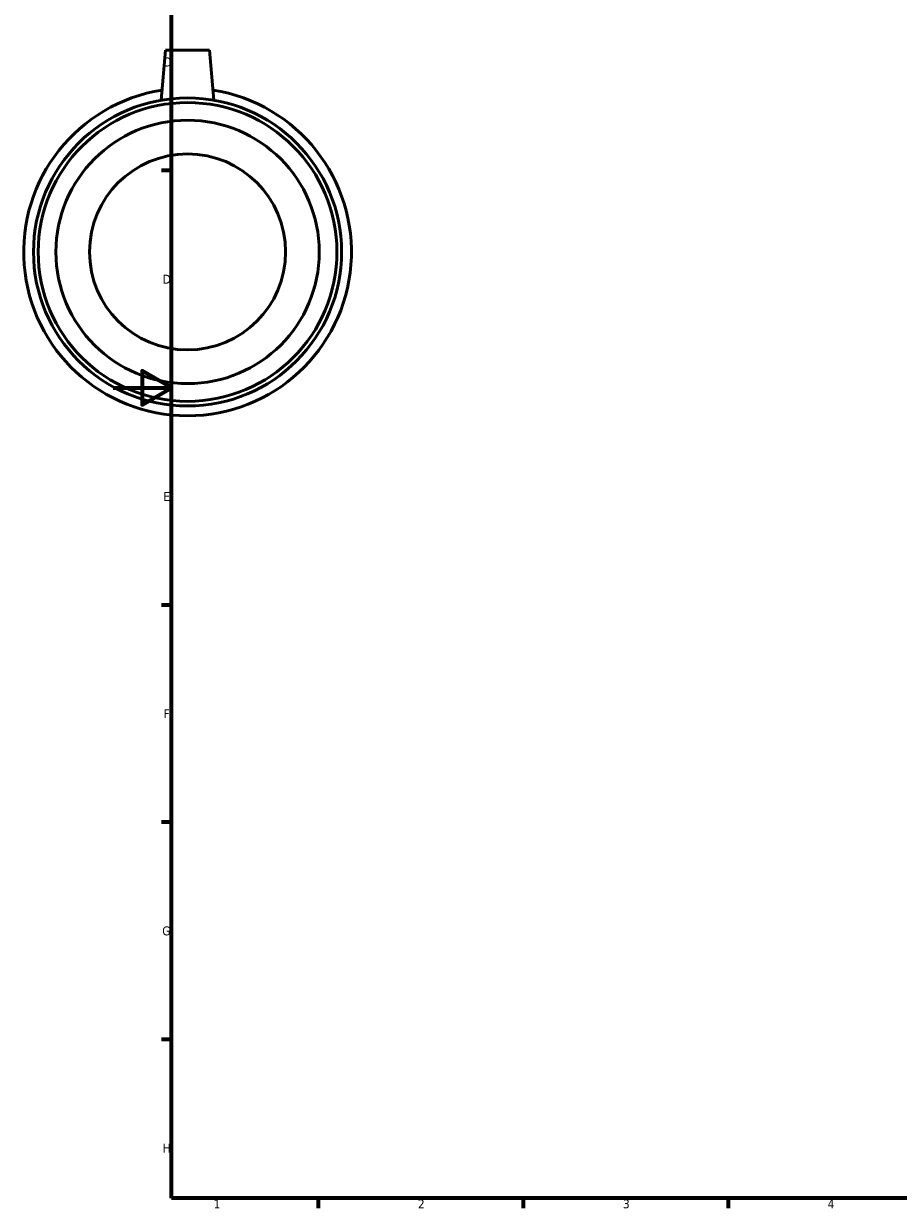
# Model space of a CAD drawing. Header units: millimetres. Extents: x -31 to 1225, y -620 to 882.
# Tile 2 of 6: x -31 to 268, y 17 to 421. Entities that reach past the tile are written whole.
import ezdxf

# ---------------------------------------------------------------- set-up
doc = ezdxf.new("R2010")
doc.units = ezdxf.units.MM
doc.layers.add('Border (ANSI)', color=7, linetype='Continuous', lineweight=70)
doc.layers.add('Visible (ANSI)', color=7, linetype='Continuous', lineweight=50)
doc.styles.add('Note Text (ANSI)', font='tahoma.ttf')

# ---------------------------------------------------------------- blocks, each defined once
blk = doc.blocks.new('Borders Default Border')
at = {"layer": 'Border (ANSI)'}
for p, q in [((20, 371.25), (16.55, 371.25)), ((20, 222.75), (16.55, 222.75)), ((20, 148.5), (16.55, 148.5)), ((20, 74.25), (16.55, 74.25)), ((70.08, 20), (70.08, 16.55)), ((140.17, 20), (140.17, 16.55)), ((210.25, 20), (210.25, 16.55))]:
    blk.add_line(p, q, dxfattribs=at)
at = {"layer": 'Border (ANSI)', "flags": 128}
for points in [[(20, 20), (20, 574), (821, 574), (821, 20), (20, 20)], [(0, 297), (20, 297), (10, 302.77), (10, 291.23), (20, 297)]]:
    blk.add_lwpolyline(points, dxfattribs=at)
at = {"layer": 'Border (ANSI)', "char_height": 3.05, "attachment_point": 7, "style": 'Note Text (ANSI)'}
for s, insert in [('C', (16.95, 406.8)), ('D', (16.96, 332.6)), ('E', (17.21, 258.35)), ('F', (17.29, 184.1)), ('G', (16.81, 109.79)), ('H', (16.97, 35.6)), ('1', (34.35, 16.55)), ('2', (104.2, 16.55)), ('3', (174.26, 16.49)), ('4', (244.23, 16.55))]:
    blk.add_mtext(s, dxfattribs=dict(at, insert=insert))

msp = doc.modelspace()

# ---------------------------------------------------------------- linework, layer by layer
at = {"layer": 'Visible (ANSI)'}
for p, q in [((17.959, 412.427), (16.459, 395.292)), ((32.959, 412.427), (17.959, 412.427)), ((32.959, 412.427), (34.458, 395.292))]:
    msp.add_line(p, q, dxfattribs=at)
for radius in [52.64, 51.061, 45, 33.5]:
    msp.add_circle((25.459, 343.427), radius, dxfattribs=at)
msp.add_arc((25.459, 343.427), 56, 98.93419, 81.06581, dxfattribs=at)

# ---------------------------------------------------------------- block references
msp.add_blockref('Borders Default Border', (0, 0))

doc.saveas('drawing.dxf')
